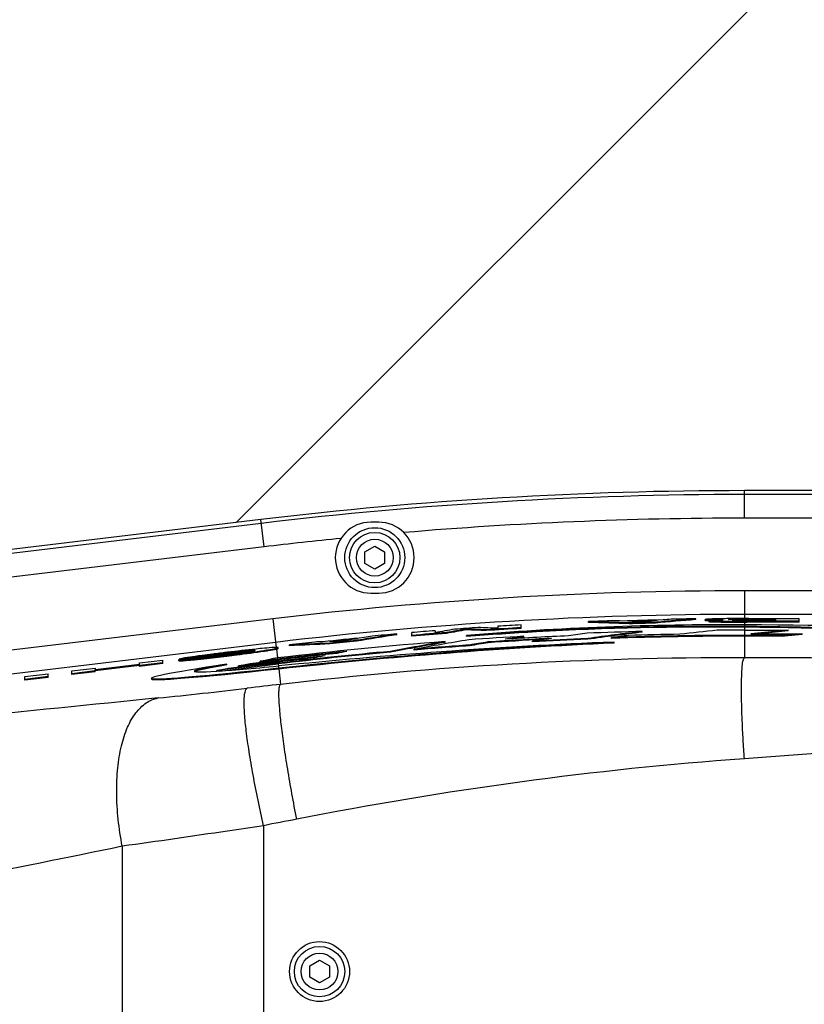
# Model space of a CAD drawing. Header units: millimetres. Extents: x 0 to 3360, y 0 to 2376.
# Tile 17 of 144: x 236 to 303, y 668 to 751. Entities that reach past the tile are written whole.
import ezdxf

# ---------------------------------------------------------------- set-up
doc = ezdxf.new("R2010")
doc.units = ezdxf.units.MM
doc.header["$LTSCALE"] = 184.8
doc.linetypes.add('PHANTOM', pattern=[0.8, 0.45, -0.05, 0.1, -0.05, 0.1, -0.05])
doc.layers.get('0').update_dxf_attribs({"linetype": 'CONTINUOUS'})
for name, color, linetype in [('1_DESIGN', 7, 'CONTINUOUS'), ('CRV', 7, 'CONTINUOUS'), ('DRAFT', 7, 'CONTINUOUS'), ('DRIV_DIM', 7, 'CONTINUOUS'), ('ROUND', 7, 'CONTINUOUS')]:
    doc.layers.add(name, color=color, linetype=linetype)
doc.styles.get("Standard").update_dxf_attribs({"font": 'txt', "width": 0.8})
doc.dimstyles.new('DIMSTYLE_12', dxfattribs={"dimtxt": 19, "dimasz": 9, "dimexe": 2, "dimexo": 1.5, "dimgap": 9.5, "dimtad": 1, "dimdec": 3, "dimlfac": 1.5, "dimdsep": 46, "dimtxsty": 'STANDARD', "dimblk": 'OPEN', "dimblk1": 'OPEN', "dimblk2": 'OPEN', "dimcen": 0.09, "dimadec": 3, "dimazin": 2, "dimtp": 0.5, "dimtm": 0.5, "dimtfac": 1, "dimtdec": 3, "dimtofl": 0, "dimtmove": 0, "dimatfit": 3, "dimldrblk": 'OPEN', "dimfxl": 1, "dimtolj": 1, "dimarcsym": 0})
doc.dimstyles.new('DIMSTYLE_13', dxfattribs={"dimtxt": 19, "dimasz": 9, "dimexe": 2, "dimexo": 1.5, "dimtad": 1, "dimdec": 3, "dimlfac": 1.5, "dimdsep": 46, "dimtxsty": 'STANDARD', "dimblk": 'OPEN', "dimblk1": 'OPEN', "dimblk2": 'OPEN', "dimcen": 0.09, "dimadec": 3, "dimazin": 2, "dimtp": 0.8, "dimtm": 0.8, "dimtfac": 1, "dimtdec": 3, "dimtofl": 0, "dimtmove": 0, "dimatfit": 3, "dimldrblk": 'OPEN', "dimfxl": 1, "dimtolj": 1, "dimarcsym": 0})

# ---------------------------------------------------------------- blocks, each defined once
blk = doc.blocks.new('*D47')
at = {"layer": 'DRIV_DIM', "color": 2, "linetype": 'CONTINUOUS'}
for p, q in [((881.982, 908.101), (934.02, 951.767)), ((259.174, 650.022), (104.984, 650.022))]:
    blk.add_line(p, q, dxfattribs=at)
for points in [[(924.358, 955.369), (932.488, 950.481), (928.916, 959.27)], [(104.071, 659.051), (106.984, 650.022), (110.07, 658.993)]]:
    blk.add_lwpolyline(points, dxfattribs=at)
for start, end in [(40, 110), (110, 180)]:
    blk.add_arc((574.415, 650.022), 467.431, start, end, dxfattribs=at)
blk = doc.blocks.new('_OPEN')
at = {"color": 0, "linetype": 'BYBLOCK'}
for p, q in [((0, 0), (-1, 0.3333)), ((-1, -0.3333), (0, 0)), ((-1, 0), (0, 0))]:
    blk.add_line(p, q, dxfattribs=at)
blk = doc.blocks.new('*D52')
at = {"layer": 'DRIV_DIM', "color": 2, "linetype": 'CONTINUOUS'}
blk.add_line((209.585, 814.03), (574.415, 650.022), dxfattribs=at)
at = {"layer": 'DRIV_DIM', "color": 2, "linetype": 'CONTINUOUS', "xscale": 9, "yscale": 9, "zscale": 9, "rotation": 155.7939053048}
blk.add_blockref('_OPEN', (209.585, 814.03), dxfattribs=at)

msp = doc.modelspace()

# ---------------------------------------------------------------- linework, layer by layer
at = {"color": 7, "linetype": 'CONTINUOUS'}
for p, q in [((266.74846, 708.68877), (266.08179, 708.68877)), ((266.08179, 702.68877), (266.74846, 702.68877)), ((284.48573, 700.21275), (284.48573, 700.27951)), ((287.86837, 700.30543), (287.86546, 700.30556)), ((290.13611, 700.15588), (290.13611, 700.22261)), ((290.24111, 700.36709), (290.23469, 700.36647)), ((290.25303, 700.23318), (290.24714, 700.23265)), ((293.56177, 700.44864), (293.56177, 700.51536)), ((294.35584, 700.38763), (294.35584, 700.45434)), ((294.65772, 700.28839), (294.65772, 700.3551)), ((296.39389, 700.53354), (296.32348, 700.53277)), ((296.55689, 700.53514), (296.39389, 700.53354)), ((296.53018, 700.48492), (296.55541, 700.48581)), ((297.66057, 700.44258), (297.17179, 700.44377)), ((297.52819, 700.49826), (297.66057, 700.49851)), ((298.02432, 700.54062), (297.66057, 700.54044)), ((297.66057, 700.30788), (297.75652, 700.30783)), ((297.66057, 700.24117), (297.75653, 700.24112)), ((297.75652, 700.30783), (297.85369, 700.30781)), ((297.75653, 700.24112), (297.85369, 700.24111)), ((302.27686, 700.30781), (297.85369, 700.30781)), ((302.27686, 700.24111), (297.85369, 700.24111)), ((297.98494, 700.34954), (300.30809, 700.34954)), ((298.02432, 700.54062), (302.27686, 700.54062)), ((300.30809, 700.49889), (298.27369, 700.49889)), ((300.30809, 700.40027), (298.28026, 700.40027)), ((298.30651, 700.442), (300.30809, 700.442)), ((300.30809, 700.442), (300.30809, 700.49889)), ((300.30809, 700.34954), (300.30809, 700.40027)), ((302.27686, 700.24111), (302.27686, 700.54062)), ((271.51153, 699.51085), (271.51153, 699.3409)), ((272.48279, 699.28566), (272.48279, 699.35256)), ((274.16281, 699.64738), (274.15153, 699.64543)), ((274.16281, 699.58051), (274.16281, 699.64738)), ((275.84282, 699.52392), (275.84046, 699.524)), ((275.84282, 699.52392), (275.84282, 699.59077)), ((276.81409, 699.88651), (276.81409, 699.71675)), ((278.78286, 699.70433), (278.78286, 700.00432)), ((287.91139, 700.09803), (287.91139, 700.16476)), ((289.02542, 699.38363), (289.02542, 699.45036)), ((290.14199, 700.15642), (290.13611, 700.15588)), ((297.66057, 699.56284), (301.35875, 699.56284)), ((301.35875, 699.56284), (298.20434, 699.26019)), ((301.35875, 699.49613), (298.89961, 699.26019)), ((301.35875, 699.49613), (301.35875, 699.56284)), ((264.85708, 698.61762), (264.85708, 698.68466)), ((264.86789, 698.61943), (264.85708, 698.61762)), ((264.96208, 698.83784), (264.95076, 698.83588)), ((264.98397, 698.70589), (264.97316, 698.70408)), ((268.28274, 699.17335), (268.28274, 699.24032)), ((269.54276, 699.04907), (269.54276, 699.34966)), ((272.35875, 698.52906), (272.35875, 698.59596)), ((272.49428, 699.28771), (272.48279, 699.28566)), ((274.18056, 699.04704), (274.18056, 699.11391)), ((275.99233, 698.56237), (275.98175, 698.56066)), ((275.99233, 698.49552), (275.99233, 698.56237)), ((279.02542, 698.97189), (279.02542, 699.0387)), ((279.74846, 698.56883), (279.74846, 698.63564)), ((281.32566, 698.86882), (281.3161, 698.86743)), ((284.41513, 698.7887), (284.41513, 698.85546)), ((284.4239, 698.7899), (284.41513, 698.7887)), ((286.41513, 698.86274), (286.41513, 698.92948)), ((286.64969, 698.48782), (286.64969, 698.55456)), ((301.08179, 699.12051), (297.66057, 699.12051)), ((301.08179, 699.0538), (297.66057, 699.0538)), ((298.20434, 699.26019), (302.53767, 699.26019)), ((302.53767, 699.26019), (301.08179, 699.12051)), ((302.53767, 699.19348), (301.08179, 699.0538)), ((301.08179, 699.0538), (301.08179, 699.12051)), ((302.53767, 699.19348), (302.53767, 699.26019)), ((255.64554, 697.82738), (255.65138, 697.8279)), ((255.65138, 697.76071), (255.65732, 697.76124)), ((257.07127, 697.84981), (257.08044, 697.85117)), ((257.08044, 697.78399), (257.091, 697.78556)), ((258.0888, 698.02232), (258.09325, 698.02332)), ((258.2617, 698.01536), (258.2617, 698.08254)), ((259.20671, 698.24249), (259.20671, 698.30965)), ((259.20981, 698.24264), (259.20671, 698.24249)), ((262.63238, 698.38931), (262.63238, 698.45639)), ((264.05483, 697.76166), (264.04199, 697.75911)), ((267.74846, 697.6996), (267.74846, 697.76658)), ((267.76042, 697.70183), (267.74846, 697.6996)), ((269.74846, 697.87495), (269.74846, 697.94189)), ((274.41513, 698.23663), (274.41513, 698.3035)), ((274.42592, 698.23843), (274.41513, 698.23663)), ((246.52783, 696.79141), (248.49659, 697.02747)), ((248.49659, 696.72581), (248.49659, 697.02747)), ((249.86161, 697.03418), (251.83038, 697.27024)), ((249.86161, 696.967), (249.86161, 697.03418)), ((251.85007, 697.34805), (249.88129, 697.11199)), ((251.85007, 697.28087), (249.88129, 697.04481)), ((249.88129, 697.04481), (249.88129, 697.11199)), ((250.5923, 697.07474), (250.59819, 697.07525)), ((250.59819, 697.00807), (250.60398, 697.00858)), ((251.85007, 697.28087), (251.85007, 697.34805)), ((251.85007, 697.28087), (251.86168, 697.28313)), ((251.96096, 697.21259), (251.96819, 697.21338)), ((251.96819, 697.1462), (251.97545, 697.14699)), ((252.69358, 697.48387), (252.7032, 697.4852)), ((252.7032, 697.41802), (252.71187, 697.41922)), ((253.84039, 697.56389), (253.91728, 697.57314)), ((253.88318, 697.43376), (253.89102, 697.4347)), ((253.89102, 697.36751), (253.89903, 697.36847)), ((253.94352, 697.68549), (253.90427, 697.68078)), ((253.90922, 697.63936), (253.91728, 697.64032)), ((253.91728, 697.57314), (253.92515, 697.57408)), ((254.05238, 696.35712), (258.23293, 696.85837)), ((258.22323, 696.93927), (254.90165, 696.54101)), ((254.90165, 696.47382), (258.23117, 696.87304)), ((255.87223, 696.75117), (258.21215, 697.03173)), ((256.7215, 696.93507), (257.69208, 697.14523)), ((258.20245, 697.11263), (256.7215, 696.93507)), ((256.7215, 696.86788), (258.21039, 697.0464)), ((256.7215, 696.86788), (256.7215, 696.93507)), ((258.19136, 697.20509), (257.69208, 697.14523)), ((262.23498, 697.3955), (262.2218, 697.39281)), ((240.81182, 696.10606), (242.78059, 696.34212)), ((242.78059, 696.10764), (240.81182, 695.87159)), ((240.81182, 695.8044), (240.81182, 696.10606)), ((242.78059, 696.04046), (240.81182, 695.8044)), ((242.78059, 696.23897), (246.52783, 696.68826)), ((246.52783, 696.64624), (242.78059, 696.19695)), ((242.78059, 696.34212), (242.78059, 696.23897)), ((242.78059, 696.04046), (242.78059, 696.19695)), ((246.51727, 696.57779), (242.78853, 696.13071)), ((248.49659, 696.793), (246.52783, 696.55694)), ((246.52783, 696.68826), (246.52783, 696.79141)), ((248.49659, 696.72581), (246.52783, 696.48976)), ((246.52783, 696.48976), (246.52783, 696.64624)), ((253.07126, 696.09007), (253.06692, 696.08979)), ((258.24402, 696.76591), (253.08179, 696.14695)), ((253.08179, 696.14695), (254.05238, 696.35712)), ((253.08179, 696.09185), (253.08179, 696.14695)), ((253.29665, 696.10553), (258.25196, 696.69967)), ((253.92473, 696.68975), (253.91423, 696.68813)), ((253.92473, 696.62256), (253.92473, 696.68975)), ((254.90165, 696.54101), (255.87223, 696.75117)), ((254.90165, 696.47382), (254.90165, 696.54101)), ((236.84147, 695.63001), (238.81024, 695.86607)), ((238.81024, 695.6316), (236.84147, 695.39554)), ((236.84147, 695.32836), (236.84147, 695.63001)), ((238.81024, 695.56441), (236.84147, 695.32836)), ((238.81024, 695.56441), (238.81024, 695.86607)), ((247.55127, 695.49326), (247.55127, 695.42608))]:
    msp.add_line(p, q, dxfattribs=at)
at = {"color": 9, "linetype": 'CONTINUOUS'}
for p, q in [((294.69053, 700.35965), (294.69053, 700.42636)), ((295.44012, 700.25064), (295.44012, 700.31735)), ((296.53018, 700.45146), (296.53018, 700.48492)), ((296.83649, 700.35833), (296.83649, 700.38945)), ((297.00655, 700.44461), (297.00655, 700.49544)), ((297.31471, 700.35158), (297.31471, 700.39812)), ((297.66057, 700.54044), (297.66057, 700.49851)), ((297.66057, 700.44258), (297.66057, 700.39963)), ((297.66057, 700.34997), (297.66057, 700.30788)), ((297.85369, 700.24111), (297.85369, 700.30781)), ((298.27369, 700.442), (298.27369, 700.49889)), ((298.28026, 700.34954), (298.28026, 700.40027)), ((297.66057, 700.01112), (297.66057, 699.88346)), ((297.66057, 699.56284), (297.66057, 699.12051)), ((255.65138, 697.76071), (255.65138, 697.8279)), ((257.08044, 697.78399), (257.08044, 697.85117)), ((258.08391, 698.10122), (258.09325, 698.02332)), ((250.59819, 697.00807), (250.59819, 697.07525)), ((251.96819, 697.1462), (251.96819, 697.21338)), ((252.7032, 697.41802), (252.7032, 697.4852)), ((253.89102, 697.36751), (253.89102, 697.4347)), ((253.91728, 697.57314), (253.91728, 697.64032)), ((258.19136, 697.20509), (258.20245, 697.11263)), ((258.21215, 697.03173), (258.22323, 696.93927)), ((258.23293, 696.85837), (258.24402, 696.76591)), ((258.27174, 696.53474), (258.2924, 696.36238))]:
    msp.add_line(p, q, dxfattribs=at)
at = {"color": 7, "linetype": 'CONTINUOUS'}
for centre, radius, start, end in [((266.08179, 705.68877), 3, 90, 270), ((266.74846, 705.68877), 3, 270, 90), ((297.66057, 368.0221), 332.51852, 91.8995868, 92.2707314), ((297.66057, 368.0221), 332.46952, 91.1814474, 91.7844502), ((297.66057, 368.0221), 332.4278, 91.2788918, 91.6884869), ((297.66057, 368.0221), 332.28571, 91.2975489, 91.6812847), ((297.66057, 368.0221), 332.36109, 91.4354752, 91.5290497), ((297.66057, 368.0221), 332.51852, 90.7062769, 91.0659102), ((294.94486, 709.07178), 8.71581, 267.5536028, 268.1003305), ((295.07273, 713.07109), 12.65051, 268.2686827, 268.7917359), ((296.72661, 694.90761), 5.58077, 92.0171832, 92.93051), ((297.07779, 685.24815), 15.24661, 91.5111343, 91.9634631), ((297.76865, 562.96108), 137.5794, 90.0450094, 90.5046519), ((297.20968, 680.10156), 20.3949, 90.5706689, 91.5002214), ((297.36348, 666.70076), 33.79657, 90.3882311, 90.6051283), ((297.57488, 637.07514), 63.42294, 90.2806138, 90.3978563), ((297.76118, 598.17048), 102.32805, 90.1304549, 90.2782355), ((297.84235, 618.81763), 81.58219, 90.1276666, 90.3705682), ((298.23484, 447.00689), 253.39339, 89.9897301, 90.1298496), ((297.97401, 814.15223), 113.80269, 269.8421941, 270.0055027), ((297.66057, 368.0221), 332.51852, 94.5103597, 94.8507318), ((297.66057, 368.0221), 332.28571, 94.3455514, 94.8541384), ((297.66057, 368.0221), 332.51852, 93.8822171, 94.2223035), ((296.23269, 429.69255), 270.32234, 89.6973537, 94.6792256), ((297.66057, 368.0221), 332.28571, 93.2568234, 93.7647263), ((297.66057, 368.0221), 332.219, 93.2574781, 93.7654833), ((297.66057, 368.0221), 332.51852, 93.2545408, 93.5943845), ((297.66057, 368.0221), 331.54073, 91.4924676, 92.299394), ((297.66057, 368.0221), 332.219, 91.2978095, 91.6816223), ((297.66057, 368.0221), 331.54073, 90, 90.3977962), ((297.66057, 368.0221), 331.54073, 94.3768329, 96.8371542), ((297.66057, 368.0221), 332.51852, 96.2675223, 96.6407876), ((297.66057, 368.0221), 332.46952, 95.5464548, 96.1524116), ((297.66057, 368.0221), 332.4278, 95.6448942, 96.056496), ((297.66057, 368.0221), 332.28571, 95.66551, 96.0511285), ((297.66057, 368.0221), 332.219, 95.6666513, 96.052348), ((297.66057, 368.0221), 332.36109, 95.8031037, 95.897125), ((297.66057, 368.0221), 332.51852, 95.0686591, 95.4297638), ((297.66057, 368.0221), 332.219, 94.3464257, 94.8551155), ((297.66057, 368.0221), 331.54073, 93.2221641, 94.0302667), ((297.66057, 368.0221), 331.24973, 92.826571, 93.7506015), ((297.66057, 368.0221), 331.18302, 92.9494865, 93.751358), ((297.66057, 368.0221), 331.38941, 92.5733834, 93.4967986), ((297.66057, 368.0221), 331.0984, 92.2927038, 93.1011613), ((297.66057, 368.0221), 331.0317, 92.293166, 93.1017868), ((297.66057, 368.0221), 331.0984, 90, 91.9463711), ((297.66057, 368.0221), 331.0317, 90, 91.9467635), ((297.66057, 368.0221), 331.23809, 90.9438317, 91.6935923), ((257.52075, 700.48613), 2.59396, 282.9282564, 283.1504788), ((297.66057, 368.0221), 331.44761, 95.8192649, 96.8371542), ((297.66057, 368.0221), 331.0984, 95.1832855, 96.8371542), ((297.66057, 368.0221), 331.0317, 95.1843328, 96.8371542), ((297.66057, 368.0221), 331.0984, 94.0258797, 94.8358627), ((297.66057, 368.0221), 331.0317, 94.0266923, 94.8368395), ((263.07054, 613.49118), 84.67748, 97.6275306, 98.0393817), ((268.5301, 572.46501), 126.06532, 97.2190566, 97.6119597), ((253.54077, 688.61894), 8.82539, 100.4259636, 100.9677211), ((233.11553, 869.46693), 173.28216, 276.2459998, 276.8833742), ((233.05863, 869.89709), 173.78275, 276.2492158, 276.8849503), ((275.9767, 513.48194), 185.51659, 96.833134, 97.2115101), ((297.66057, 368.0221), 331.3809, 95.9436316, 96.8371542), ((297.66057, 368.0221), 331.36613, 95.9683257, 96.8371542), ((297.66057, 368.0221), 331.27301, 96.1388205, 96.8371542), ((297.66057, 368.0221), 331.2063, 96.2621749, 96.8371542), ((297.66057, 368.0221), 331.19153, 96.2881268, 96.8371542)]:
    msp.add_arc(centre, radius, start, end, dxfattribs=at)
at = {"color": 9, "linetype": 'CONTINUOUS'}
for start, end in [(90, 94.8432865), (95.738552, 96.8371542)]:
    msp.add_arc((297.66057, 368.0221), 341.00619, start, end, dxfattribs=at)
at = {"color": 7, "linetype": 'CONTINUOUS'}
for centre, major_axis, ratio, start_param, end_param in [((275.01916, 368.0221), (333.16186, 0), 0.9976881, 1.53209006, 1.54237817), ((275.02371, 368.0221), (333.09484, 0), 0.9976881, 1.53209595, 1.54238613), ((273.25033, 368.0221), (333.49844, 0), 0.99731769, 1.5286328, 1.53064165), ((273.56805, 368.0221), (333.46078, 0), 0.99738656, 1.52430227, 1.5278986), ((322.39049, 368.0221), (334.80248, 0), 0.99726831, 7.950174, 7.95368029), ((320.38213, 368.0221), (334.34121, 0), 0.9976881, 1.66105125, 1.66138471), ((320.37757, 368.0221), (334.27419, 0), 0.9976881, 1.65110361, 1.66137156), ((320.38213, 368.0221), (334.34121, 0), 0.9976881, 7.93428645, 7.94421888), ((322.16333, 368.0221), (334.76472, 0), 0.99731773, 1.66259692, 1.66460513), ((332.0671, 368.0221), (338.50413, 0), 0.99482095, 1.74565339, 1.75065616), ((332.10144, 368.0221), (338.35426, 0), 0.99480597, 1.74291484, 1.74792294), ((332.09458, 368.0221), (338.28685, 0), 0.99480597, 1.74289505, 1.74790348), ((263.71163, 368.0221), (333.52054, 0), 0.99480594, 1.53441514, 1.53945525), ((263.71849, 368.0221), (333.45314, 0), 0.99480594, 1.53443546, 1.5394695), ((263.74463, 368.0221), (333.6775, 0), 0.99482095, 1.53161839, 1.53661728), ((329.84568, 368.0221), (335.45719, 0), 0.99538673, 1.69278412, 1.70664254), ((329.83922, 368.0221), (335.38987, 0), 0.99538673, 7.97597464, 7.98980945), ((329.78684, 368.0221), (334.8439, 0), 0.99538673, 1.67379669, 1.6832722), ((280.41513, 699.34167), (32.86386, 0.21189), 0.01995585, 5.64973275, 7.30142681), ((280.41513, 699.34167), (29.26379, 0.05561), 0.02153054, 5.8442637, 7.22373631), ((280.41513, 699.27497), (29.26379, 0.05561), 0.02153054, 0.05370627, 0.940551), ((273.38649, 368.0221), (331.63819, 0), 0.99731769, 1.60505082, 1.60707049), ((273.70088, 368.0221), (331.62478, 0), 0.9973866, 1.60069449, 1.60431775), ((322.52937, 368.0221), (336.67999, 0), 0.99726827, 8.02584524, 8.02935341), ((320.49939, 368.0221), (336.06711, 0), 0.99768811, 1.73678107, 1.73713132), ((320.49483, 368.0221), (336.00009, 0), 0.99768811, 8.01000699, 8.02030373), ((320.49939, 368.0221), (336.06711, 0), 0.99768811, 8.00998934, 8.01993376), ((322.29966, 368.0221), (336.625, 0), 0.99731769, 1.73824332, 1.74026038), ((330.00053, 368.0221), (337.07112, 0), 0.99538673, 1.74264874, 1.75654794), ((329.99407, 368.0221), (337.00379, 0), 0.99538673, 8.02584927, 8.03971517), ((329.98195, 368.0221), (336.87745, 0), 0.99538673, 8.01985528, 8.03374769), ((329.93859, 368.0221), (336.42555, 0), 0.99538673, 1.73187471, 1.73659427), ((329.93859, 368.0221), (336.42555, 0), 0.99538673, 1.72271566, 1.72746015), ((329.93213, 368.0221), (336.35822, 0), 0.99538673, 1.72272688, 1.72541269), ((329.88904, 368.0221), (335.90909, 0), 0.99538673, 1.71590649, 1.72062457), ((329.88904, 368.0221), (335.90909, 0), 0.99538673, 1.70675832, 1.71149894), ((329.8271, 368.0221), (335.26352, 0), 0.99538673, 1.69626892, 1.70064705), ((275.13651, 368.0221), (331.43594, 0), 0.99768811, 1.60853244, 1.61887786), ((275.14107, 368.0221), (331.36892, 0), 0.99768811, 1.60855383, 1.61889197), ((330.06866, 368.0221), (337.78124, 0), 0.99538673, 1.76753472, 1.7700603), ((329.93213, 368.0221), (336.35822, 0), 0.99538673, 1.73185589, 1.73657577), ((330.06866, 368.0221), (337.78124, 0), 0.99538673, 1.77303244, 1.77555981), ((280.41513, 699.64698), (32.86376, 4.15536), 0.01978345, 2.50630736, 3.97141013), ((280.41513, 699.5798), (32.86376, 4.15536), 0.01978345, 3.1390912, 3.97173731), ((280.41513, 699.64698), (29.26369, 3.56636), 0.02136762, 2.7001079, 3.5028189), ((280.41513, 699.5798), (29.26369, 3.56636), 0.02136762, 2.7001079, 3.08954876), ((280.41513, 699.64698), (29.26369, 3.56636), 0.02136762, -2.7799505, -2.43162377)]:
    msp.add_ellipse(centre, major_axis=major_axis, ratio=ratio, start_param=start_param, end_param=end_param, dxfattribs=at)
for points, knots in [([(295.24179, 700.5127), (295.12302, 700.50926), (294.9087, 700.50208), (294.65633, 700.49084), (294.50202, 700.47948), (294.42158, 700.47256), (294.38415, 700.46468), (294.35584, 700.45974), (294.35584, 700.45434)], [0, 0, 0, 0, 0.40050068, 0.72492537, 0.84502455, 0.93106366, 0.98179844, 1, 1, 1, 1]), ([(294.35584, 700.45434), (294.35584, 700.44719), (294.39773, 700.44541), (294.41742, 700.44025), (294.43844, 700.43849)], [0, 0, 0, 0, 0.25303567, 1, 1, 1, 1]), ([(294.35584, 700.38763), (294.35584, 700.38287), (294.38141, 700.37906), (294.4148, 700.37281), (294.48742, 700.3682), (294.54086, 700.36529), (294.57283, 700.36391)], [0, 0, 0, 0, 0.06503702, 0.24905237, 0.56264415, 1, 1, 1, 1]), ([(294.43844, 700.43849), (294.45449, 700.43715), (294.53843, 700.43139), (294.62254, 700.42845), (294.69053, 700.42636)], [0, 0, 0, 0, 0.19150383, 1, 1, 1, 1]), ([(294.73844, 700.371), (294.71807, 700.369), (294.69903, 700.36309), (294.65772, 700.36221), (294.65772, 700.3551)], [0, 0, 0, 0, 0.74207087, 1, 1, 1, 1]), ([(294.65772, 700.3551), (294.65772, 700.34941), (294.6896, 700.34654), (294.70525, 700.34269), (294.72141, 700.34109)], [0, 0, 0, 0, 0.25915223, 1, 1, 1, 1]), ([(294.65772, 700.28839), (294.65772, 700.28355), (294.68377, 700.28003), (294.71718, 700.27357), (294.78955, 700.26903), (294.9263, 700.26159), (295.14832, 700.25563), (295.33632, 700.25218), (295.44012, 700.25064)], [0, 0, 0, 0, 0.01848615, 0.07044542, 0.15802297, 0.27927801, 0.60330724, 1, 1, 1, 1]), ([(294.72141, 700.34109), (294.75991, 700.33727), (294.99935, 700.32358), (295.2391, 700.32033), (295.44012, 700.31735)], [0, 0, 0, 0, 0.16137129, 1, 1, 1, 1]), ([(295.85867, 700.41341), (295.63969, 700.4088), (295.2663, 700.39777), (294.89238, 700.38606), (294.73844, 700.371)], [0, 0, 0, 0, 0.58609794, 1, 1, 1, 1]), ([(294.80598, 700.4234), (294.88557, 700.42168), (295.23645, 700.41633), (295.58736, 700.41458), (295.85867, 700.41341)], [0, 0, 0, 0, 0.22686034, 1, 1, 1, 1]), ([(296.32348, 700.53277), (296.22955, 700.53172), (295.86895, 700.52711), (295.50837, 700.52041), (295.24179, 700.5127)], [0, 0, 0, 0, 0.26047697, 1, 1, 1, 1]), ([(295.44012, 700.31735), (295.61388, 700.31477), (296.35402, 700.30829), (297.09419, 700.30824), (297.66057, 700.30788)], [0, 0, 0, 0, 0.23478374, 1, 1, 1, 1]), ([(295.44012, 700.25064), (295.61387, 700.24806), (296.35402, 700.24159), (297.09419, 700.24153), (297.66057, 700.24117)], [0, 0, 0, 0, 0.23478264, 1, 1, 1, 1]), ([(296.32461, 700.46776), (296.32461, 700.47037), (296.33882, 700.47197), (296.37102, 700.47848), (296.41198, 700.47955), (296.4413, 700.48108)], [0, 0, 0, 0, 0.06622762, 0.25346568, 1, 1, 1, 1]), ([(296.41283, 700.45694), (296.39066, 700.45813), (296.37115, 700.46537), (296.32461, 700.46025), (296.32461, 700.46776)], [0, 0, 0, 0, 0.74724738, 1, 1, 1, 1]), ([(296.55797, 700.45146), (296.54436, 700.45184), (296.49597, 700.45328), (296.44758, 700.45506), (296.41283, 700.45694)], [0, 0, 0, 0, 0.28113904, 1, 1, 1, 1]), ([(297.17179, 700.44377), (297.11635, 700.44394), (296.91173, 700.44496), (296.7071, 700.44729), (296.55797, 700.45146)], [0, 0, 0, 0, 0.27091456, 1, 1, 1, 1]), ([(296.62649, 700.37417), (296.62649, 700.38147), (296.6714, 700.37569), (296.69004, 700.38307), (296.71122, 700.38425)], [0, 0, 0, 0, 0.25601513, 1, 1, 1, 1]), ([(296.72562, 700.36225), (296.70025, 700.3635), (296.67843, 700.37125), (296.62649, 700.36617), (296.62649, 700.37417)], [0, 0, 0, 0, 0.76045897, 1, 1, 1, 1]), ([(296.71122, 700.38425), (296.72036, 700.38476), (296.7621, 700.38688), (296.80387, 700.3884), (296.83649, 700.38945)], [0, 0, 0, 0, 0.21910693, 1, 1, 1, 1]), ([(297.66057, 700.34997), (297.5742, 700.35022), (297.26256, 700.35205), (296.95066, 700.35115), (296.72562, 700.36225)], [0, 0, 0, 0, 0.27711054, 1, 1, 1, 1]), ([(296.83649, 700.38945), (296.87209, 700.3906), (297.03146, 700.39512), (297.1909, 700.39729), (297.31471, 700.39812)], [0, 0, 0, 0, 0.22339225, 1, 1, 1, 1]), ([(274.18056, 699.11391), (276.14705, 699.26637), (283.96242, 699.78337), (291.80117, 699.96436), (297.66057, 699.88346)], [0, 0, 0, 0, 0.25182557, 1, 1, 1, 1]), ([(274.18056, 699.04704), (276.14705, 699.19952), (283.96241, 699.71662), (291.80117, 699.89765), (297.66057, 699.81676)], [0, 0, 0, 0, 0.25182557, 1, 1, 1, 1]), ([(286.64969, 698.55456), (281.7706, 698.35984), (272.29897, 697.82629), (262.8517, 696.9777), (258.27174, 696.53474)], [0, 0, 0, 0, 0.5148474, 1, 1, 1, 1]), ([(258.2924, 696.36238), (263.01533, 696.87291), (272.45592, 697.77427), (281.92271, 698.34837), (286.64969, 698.55456)], [0, 0, 0, 0, 0.50100016, 1, 1, 1, 1]), ([(255.65636, 697.71035), (255.52651, 697.69033), (254.92596, 697.60328), (254.3237, 697.5286), (253.85165, 697.472)], [0, 0, 0, 0, 0.21651123, 1, 1, 1, 1]), ([(253.89102, 697.4347), (254.17286, 697.46849), (255.23407, 697.5979), (256.29454, 697.73454), (257.07127, 697.84981)], [0, 0, 0, 0, 0.26551415, 1, 1, 1, 1]), ([(253.89903, 697.36847), (254.18117, 697.40231), (255.24277, 697.53181), (256.30363, 697.66855), (257.08044, 697.78399)], [0, 0, 0, 0, 0.26569435, 1, 1, 1, 1]), ([(253.91728, 697.64032), (254.07179, 697.65885), (254.64727, 697.72656), (255.22336, 697.78993), (255.64554, 697.82738)], [0, 0, 0, 0, 0.26855788, 1, 1, 1, 1]), ([(253.92515, 697.57408), (254.07963, 697.59259), (254.65443, 697.66018), (255.22984, 697.72342), (255.65138, 697.76071)], [0, 0, 0, 0, 0.26882655, 1, 1, 1, 1]), ([(257.08885, 698.03019), (256.85197, 698.00832), (255.80236, 697.9042), (254.75457, 697.78274), (253.94352, 697.68549)], [0, 0, 0, 0, 0.22554004, 1, 1, 1, 1]), ([(255.65138, 697.8279), (255.71602, 697.83362), (255.90295, 697.84856), (256.09047, 697.86419), (256.21319, 697.86172)], [0, 0, 0, 0, 0.34583847, 1, 1, 1, 1]), ([(256.21178, 697.81179), (256.18328, 697.80432), (255.99946, 697.76339), (255.81328, 697.73456), (255.65636, 697.71035)], [0, 0, 0, 0, 0.15651778, 1, 1, 1, 1]), ([(255.65732, 697.76124), (255.70737, 697.76565), (255.86656, 697.77898), (256.026, 697.79081), (256.13549, 697.7939)], [0, 0, 0, 0, 0.31443203, 1, 1, 1, 1]), ([(256.29293, 697.84669), (256.29293, 697.83865), (256.25595, 697.82505), (256.23285, 697.81731), (256.21178, 697.81179)], [0, 0, 0, 0, 0.26962907, 1, 1, 1, 1]), ([(256.21319, 697.86172), (256.23369, 697.8613), (256.25457, 697.86072), (256.29293, 697.8537), (256.29293, 697.84669)], [0, 0, 0, 0, 0.74512396, 1, 1, 1, 1]), ([(257.08044, 697.85117), (257.18874, 697.86727), (257.52564, 697.9192), (257.86299, 697.97153), (258.0888, 698.02232)], [0, 0, 0, 0, 0.32114954, 1, 1, 1, 1]), ([(258.08391, 698.10122), (258.02739, 698.10022), (257.69507, 698.08555), (257.36371, 698.05555), (257.08885, 698.03019)], [0, 0, 0, 0, 0.17000468, 1, 1, 1, 1]), ([(257.091, 697.78556), (257.20039, 697.80184), (257.53787, 697.85405), (257.87596, 697.90624), (258.1011, 697.95793)], [0, 0, 0, 0, 0.32376993, 1, 1, 1, 1]), ([(258.2617, 698.08254), (258.2617, 698.09733), (258.17089, 698.09782), (258.12929, 698.10201), (258.08391, 698.10122)], [0, 0, 0, 0, 0.24579853, 1, 1, 1, 1]), ([(258.09325, 698.02332), (258.102, 698.02531), (258.13245, 698.03236), (258.16278, 698.03998), (258.18422, 698.0461)], [0, 0, 0, 0, 0.28698379, 1, 1, 1, 1]), ([(258.18422, 698.0461), (258.20422, 698.05182), (258.22704, 698.05969), (258.2617, 698.0744), (258.2617, 698.08254)], [0, 0, 0, 0, 0.71861681, 1, 1, 1, 1]), ([(258.18865, 697.9802), (258.20752, 697.9857), (258.22928, 697.99319), (258.2617, 698.00759), (258.2617, 698.01536)], [0, 0, 0, 0, 0.71660087, 1, 1, 1, 1]), ([(258.30035, 696.29606), (263.02203, 696.8065), (272.45998, 697.70766), (281.92411, 698.28166), (286.64969, 698.48782)], [0, 0, 0, 0, 0.50100791, 1, 1, 1, 1]), ([(249.86161, 697.03418), (249.87019, 697.0339), (249.91126, 697.03301), (249.95235, 697.0336), (249.98484, 697.03446)], [0, 0, 0, 0, 0.20889912, 1, 1, 1, 1]), ([(249.86161, 696.967), (249.87017, 696.96672), (249.91111, 696.96583), (249.95208, 696.96642), (249.98446, 696.96726)], [0, 0, 0, 0, 0.2089862, 1, 1, 1, 1]), ([(251.22808, 697.33647), (250.9423, 697.296), (250.49276, 697.22722), (250.04237, 697.15447), (249.88129, 697.11199)], [0, 0, 0, 0, 0.63406534, 1, 1, 1, 1]), ([(249.98446, 696.96726), (250.02183, 696.96824), (250.22672, 696.97673), (250.43116, 696.99341), (250.59819, 697.00807)], [0, 0, 0, 0, 0.18227193, 1, 1, 1, 1]), ([(249.98484, 697.03446), (250.0219, 697.03543), (250.22469, 697.04383), (250.42706, 697.06027), (250.5923, 697.07474)], [0, 0, 0, 0, 0.18266034, 1, 1, 1, 1]), ([(250.59819, 697.07525), (250.70038, 697.08422), (251.15499, 697.12635), (251.60906, 697.17424), (251.96096, 697.21259)], [0, 0, 0, 0, 0.22466776, 1, 1, 1, 1]), ([(250.60398, 697.00858), (250.70636, 697.01758), (251.16146, 697.05982), (251.61601, 697.10779), (251.96819, 697.1462)], [0, 0, 0, 0, 0.22487016, 1, 1, 1, 1]), ([(253.85165, 697.472), (253.44638, 697.42341), (252.77374, 697.35026), (252.09936, 697.27476), (251.83038, 697.27024)], [0, 0, 0, 0, 0.60273822, 1, 1, 1, 1]), ([(251.85007, 697.34805), (251.90157, 697.35812), (252.18164, 697.40991), (252.46345, 697.4519), (252.69358, 697.48387)], [0, 0, 0, 0, 0.1842285, 1, 1, 1, 1]), ([(251.94368, 697.29862), (251.99273, 697.30765), (252.24514, 697.35212), (252.49873, 697.38969), (252.7032, 697.41802)], [0, 0, 0, 0, 0.19459102, 1, 1, 1, 1]), ([(252.7032, 697.4852), (252.79838, 697.49839), (253.20002, 697.5526), (253.60223, 697.60252), (253.90922, 697.63936)], [0, 0, 0, 0, 0.237102, 1, 1, 1, 1]), ([(252.71187, 697.41922), (252.80107, 697.43156), (253.17692, 697.4823), (253.55327, 697.52924), (253.84039, 697.56389)], [0, 0, 0, 0, 0.23745118, 1, 1, 1, 1])]:
    msp.add_open_spline(points, degree=3, knots=knots, dxfattribs=at)
for points in [[(297.66057, 700.49851), (297.86494, 700.49881), (298.06932, 700.49889), (298.27369, 700.49889)], [(298.30651, 700.442), (298.09119, 700.442), (297.87588, 700.44216), (297.66057, 700.44258)], [(258.1109, 697.9602), (258.13696, 697.96629), (258.16296, 697.97272), (258.18865, 697.9802)]]:
    msp.add_open_spline(points, degree=3, dxfattribs=at)
at = {"layer": '1_DESIGN', "color": 7, "linetype": 'CONTINUOUS'}
for p, q in [((265.58179, 706.1699), (266.41513, 706.65102)), ((265.58179, 705.20765), (265.58179, 706.1699)), ((266.41513, 706.65102), (267.24846, 706.1699)), ((267.24846, 706.1699), (267.24846, 705.20765)), ((266.41513, 704.72652), (265.58179, 705.20765)), ((267.24846, 705.20765), (266.41513, 704.72652)), ((260.91513, 671.1699), (261.74846, 671.65102)), ((260.91513, 670.20765), (260.91513, 671.1699)), ((261.74846, 671.65102), (262.58179, 671.1699)), ((262.58179, 671.1699), (262.58179, 670.20765)), ((261.74846, 669.72652), (260.91513, 670.20765)), ((262.58179, 670.20765), (261.74846, 669.72652))]:
    msp.add_line(p, q, dxfattribs=at)
for centre in [(266.41513, 705.68877), (261.74846, 670.68877)]:
    msp.add_circle(centre, 2.53333, dxfattribs=at)
at = {"layer": '1_DESIGN', "color": 9, "linetype": 'CONTINUOUS'}
for centre, radius in [((266.41513, 705.68877), 2.12949), ((266.41513, 705.68877), 1.55556), ((261.74846, 670.68877), 2.12949), ((261.74846, 670.68877), 1.55556)]:
    msp.add_circle(centre, radius, dxfattribs=at)
at = {"layer": 'CRV', "color": 2, "linetype": 'CONTINUOUS'}
msp.add_line((254.70127, 708.66369), (595.5034, 1049.46582), dxfattribs=at)
at = {"layer": 'CRV', "color": 2, "linetype": 'PHANTOM'}
msp.add_arc((574.41513, 650.0221), 400, 40, 172.9052597, dxfattribs=at)
at = {"layer": 'DRAFT', "color": 7, "linetype": 'CONTINUOUS'}
for p, q in [((357.74846, 711.35544), (297.66057, 711.35544)), ((256.78748, 708.91383), (168.62147, 698.34268))]:
    msp.add_line(p, q, dxfattribs=at)
msp.add_arc((297.66057, 368.0221), 343.33333, 90, 96.8371542, dxfattribs=at)
at = {"layer": 'ROUND', "color": 9, "linetype": 'CONTINUOUS'}
for p, q in [((297.66057, 709.02829), (297.66057, 711.35544)), ((357.74846, 711.02707), (297.66057, 711.02707)), ((256.82657, 708.5878), (168.66056, 698.01665)), ((257.06452, 706.60323), (256.78748, 708.91383)), ((357.74846, 709.02829), (297.66057, 709.02829)), ((257.06452, 706.60323), (168.89851, 696.03208)), ((297.66057, 702.89105), (297.66057, 700.54044)), ((357.74846, 702.89105), (297.66057, 702.89105)), ((257.79514, 700.50963), (169.62913, 689.93848)), ((257.79514, 700.50963), (258.08391, 698.10122)), ((357.74846, 700.89226), (297.66057, 700.89226)), ((297.66057, 700.24117), (297.66057, 700.01112)), ((297.66057, 699.81676), (297.66057, 699.56284)), ((258.0331, 698.52506), (169.86708, 687.95391)), ((297.66057, 699.0538), (297.66057, 697.21994)), ((258.1011, 697.95793), (258.19136, 697.20509)), ((258.21039, 697.0464), (258.21215, 697.03173)), ((258.23117, 696.87304), (258.23293, 696.85837)), ((258.25196, 696.69967), (258.27174, 696.53474)), ((258.30035, 696.29606), (258.45842, 694.97775)), ((257.02138, 683.02384), (257.02138, 617.02037)), ((245.07615, 681.28881), (245.07615, 618.7554))]:
    msp.add_line(p, q, dxfattribs=at)
for centre, radius, start, end in [((297.66057, 368.0221), 343.00497, 90, 96.8371542), ((297.66057, 368.0221), 334.86894, 90, 96.8371542), ((297.66057, 368.0221), 332.87016, 90, 96.8371542), ((296.85142, 367.54358), 329.67736, 89.859374, 96.6876276), ((191.51081, 1246.24615), 555.31433, 275.8488534, 276.6302108)]:
    msp.add_arc(centre, radius, start, end, dxfattribs=at)
for points, knots in [([(297.66057, 688.68564), (297.62184, 689.22777), (297.55324, 690.29263), (297.4759, 691.84207), (297.42752, 693.27635), (297.40937, 694.54273), (297.42194, 695.59386), (297.45798, 696.31805), (297.50706, 696.75937), (297.54735, 696.98446), (297.59001, 697.1312), (297.63432, 697.20711), (297.66057, 697.21994)], [0, 0, 0, 0, 0.19013032, 0.37326323, 0.54267078, 0.69214056, 0.81622471, 0.91048124, 0.94539316, 0.97182319, 0.9897802, 1, 1, 1, 1]), ([(357.74846, 697.09009), (352.73702, 697.097), (332.7077, 697.1308), (312.67842, 697.1825), (297.66057, 697.21994)], [0, 0, 0, 0, 0.25020532, 1, 1, 1, 1]), ([(257.02138, 683.02384), (256.69419, 684.45137), (256.259, 686.53651), (255.80056, 689.21365), (255.55739, 690.93458), (255.40958, 692.37313), (255.36282, 693.47161), (255.40005, 694.16771), (255.50243, 694.51987), (255.58367, 694.62512), (255.62791, 694.64575)], [0, 0, 0, 0, 0.37163413, 0.54029439, 0.68910652, 0.81270133, 0.90679448, 0.96866405, 0.98761381, 1, 1, 1, 1]), ([(259.82602, 683.57159), (259.6847, 684.28948), (259.41762, 685.70089), (259.06057, 687.75856), (258.76268, 689.66734), (258.53421, 691.35692), (258.3834, 692.76412), (258.31808, 693.73822), (258.31631, 694.33649), (258.33706, 694.64415), (258.3734, 694.84847), (258.42427, 694.95662), (258.45842, 694.97775)], [0, 0, 0, 0, 0.19005111, 0.37310828, 0.5424439, 0.6918502, 0.81588697, 0.91012621, 0.94505119, 0.97152079, 0.98956814, 1, 1, 1, 1]), ([(248.09986, 693.82268), (242.49509, 693.25138), (221.44161, 691.13168), (200.37683, 689.12011), (184.90998, 687.76454)], [0, 0, 0, 0, 0.26624884, 1, 1, 1, 1]), ([(245.07615, 681.28881), (244.78649, 682.78334), (244.53824, 685.00422), (244.65159, 687.85311), (244.94715, 689.71069), (245.446, 691.29239), (246.13846, 692.55064), (247.02042, 693.44418), (247.74483, 693.7552), (248.09986, 693.82268)], [0, 0, 0, 0, 0.32867089, 0.4788649, 0.61461062, 0.73358168, 0.83526556, 0.9219765, 1, 1, 1, 1]), ([(257.02138, 683.02384), (256.00564, 682.87283), (252.0259, 682.28092), (248.0446, 681.69879), (245.07615, 681.28881)], [0, 0, 0, 0, 0.25522446, 1, 1, 1, 1]), ([(245.07615, 681.28881), (240.45798, 680.31591), (222.80071, 676.79806), (205.01527, 673.94904), (191.86207, 672.09262)], [0, 0, 0, 0, 0.2621517, 1, 1, 1, 1])]:
    msp.add_open_spline(points, degree=3, knots=knots, dxfattribs=at)
for points in [[(258.45842, 694.97775), (257.51491, 694.86713), (256.57154, 694.75534), (255.62791, 694.64575)], [(357.74846, 692.40636), (337.69646, 691.61374), (317.67722, 690.11555), (297.66057, 688.68564)], [(297.66057, 688.68564), (284.96671, 687.77884), (272.31259, 686.02964), (259.82602, 683.57159)], [(259.82602, 683.57159), (258.89142, 683.38761), (257.94985, 683.23663), (257.02138, 683.02384)]]:
    msp.add_open_spline(points, degree=3, dxfattribs=at)

# ---------------------------------------------------------------- dimensions: what is measured, and where the dimension line sits
at = {"layer": 'DRIV_DIM', "color": 2, "linetype": 'CONTINUOUS'}
dim = msp.add_angular_dim_2l(base=(414.54425, 1089.26373), line1=((877.25217, 904.13256), (880.8329, 907.13715)), line2=((265.34817, 650.0221), (260.67386, 650.0221)), text='1st-axis\\Pmove envelope\\P<>', dimstyle='DIMSTYLE_12', override={"dimtad": 2}, dxfattribs=at)
dim.commit()
dim.dimension.update_dxf_attribs({"geometry": '*D47', "text_midpoint": (365.87448, 1068.35535), "dimtype": 162})
dim = msp.add_radius_dim(center=(574.41513, 650.0221), mpoint=(209.58452, 814.03013), text='R<>', dimstyle='DIMSTYLE_13', override={"dimpost": '<>'}, dxfattribs=at)
dim.commit()
dim.dimension.update_dxf_attribs({"geometry": '*D52', "text_midpoint": (274.03066, 790.26654), "dimtype": 164})

doc.saveas('drawing.dxf')
